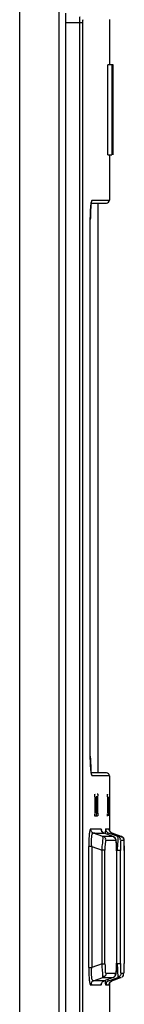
# Model space of a CAD drawing. Header units: inches. Extents: x 0 to 117, y 0 to 83.
# Tile 20 of 60: x 58.124 to 58.398, y 47.652 to 50.238. Entities that reach past the tile are written whole.
import ezdxf

# ---------------------------------------------------------------- set-up
doc = ezdxf.new("R2010")
doc.units = ezdxf.units.IN
doc.header["$LTSCALE"] = 6.431102
doc.header["$MEASUREMENT"] = 0
doc.layers.get('0').update_dxf_attribs({"linetype": 'CONTINUOUS'})

msp = doc.modelspace()

# ---------------------------------------------------------------- linework, layer by layer
at = {"color": 7, "linetype": 'CONTINUOUS'}
for p, q in [((58.1241, 34.7291), (58.1241, 52.4938)), ((58.2274, 34.7209), (58.2274, 52.4937)), ((58.2438, 50.2547), (58.2438, 45.1746)), ((58.2438, 50.2305), (58.2892, 50.2305)), ((58.2814, 45.2187), (58.2814, 50.2305)), ((58.2892, 45.2187), (58.2892, 50.2305)), ((58.3589, 50.2384), (58.3589, 50.1195)), ((58.355, 49.8833), (58.355, 50.1195)), ((58.3688, 50.1195), (58.355, 50.1195)), ((58.3654, 50.1195), (58.3654, 49.8833)), ((58.3688, 49.8833), (58.3688, 50.1195)), ((58.355, 49.8833), (58.3654, 49.8833)), ((58.3589, 49.8833), (58.3589, 49.764)), ((58.3687, 49.8833), (58.3688, 49.8833)), ((58.3121, 49.7561), (58.3505, 49.7561)), ((58.3137, 49.764), (58.3584, 49.764)), ((58.3294, 48.2601), (58.3294, 49.7561)), ((58.309, 49.7128), (58.309, 49.7128)), ((58.309, 48.3034), (58.309, 48.3034)), ((58.351, 48.2601), (58.3121, 48.2601)), ((58.3131, 48.2527), (58.3137, 48.2522)), ((58.3589, 48.2522), (58.3137, 48.2522)), ((58.3589, 48.2522), (58.3589, 48.1084)), ((58.3273, 48.2049), (58.328, 48.2049)), ((58.3208, 48.1971), (58.3208, 48.1538)), ((58.3246, 48.1971), (58.3246, 48.1538)), ((58.3286, 48.1971), (58.3246, 48.1971)), ((58.3286, 48.1538), (58.3286, 48.1971)), ((58.3538, 48.1971), (58.3538, 48.1538)), ((58.3563, 48.1538), (58.3563, 48.1971)), ((58.3246, 48.1538), (58.3286, 48.1538)), ((58.3563, 48.1538), (58.3563, 48.147)), ((58.328, 48.1459), (58.3222, 48.1459)), ((58.3095, 48.1128), (58.3373, 48.1128)), ((58.3421, 48.093), (58.3172, 48.1017)), ((58.3211, 48.1017), (58.3172, 48.1017)), ((58.3211, 48.1017), (58.3429, 48.1017)), ((58.3429, 48.1017), (58.3451, 48.1017)), ((58.3451, 48.1017), (58.3451, 48.1017)), ((58.3686, 48.093), (58.3452, 48.1017)), ((58.3491, 48.1128), (58.3579, 48.1128)), ((58.3701, 48.097), (58.3569, 48.1017)), ((58.3585, 48.1115), (58.3584, 48.1123)), ((58.3653, 48.1017), (58.3651, 48.1017)), ((58.3661, 48.1017), (58.3653, 48.1017)), ((58.3899, 48.093), (58.3661, 48.1017)), ((58.3661, 48.1017), (58.3661, 48.1017)), ((58.3661, 48.1017), (58.3712, 48.0999)), ((58.3811, 48.093), (58.3701, 48.097)), ((58.3712, 48.0999), (58.3899, 48.0931)), ((58.3451, 48.093), (58.3421, 48.093)), ((58.3685, 48.093), (58.3451, 48.093)), ((58.3762, 48.0819), (58.3498, 48.0819)), ((58.3685, 48.093), (58.3685, 48.093)), ((58.3685, 48.093), (58.3686, 48.093)), ((58.3899, 48.0931), (58.3811, 48.093)), ((58.3976, 48.082), (58.3889, 48.082)), ((58.3899, 48.0931), (58.3899, 48.093)), ((58.3978, 48.0787), (58.3977, 48.0815)), ((58.3978, 48.079), (58.3978, 48.0797)), ((58.3979, 48.056), (58.3978, 48.0787)), ((58.3979, 48.0679), (58.3978, 48.0745)), ((58.3049, 47.749), (58.3049, 48.0664)), ((58.3126, 48.0664), (58.3049, 48.0664)), ((58.3126, 48.0664), (58.3126, 47.749)), ((58.3126, 48.0664), (58.3396, 48.0569)), ((58.3396, 47.7585), (58.3396, 48.0569)), ((58.3473, 48.0569), (58.3396, 48.0569)), ((58.3473, 47.7585), (58.3473, 48.0569)), ((58.3778, 48.0578), (58.3778, 47.76)), ((58.3778, 48.0554), (58.3778, 48.0554)), ((58.3878, 48.0564), (58.38, 48.0564)), ((58.3878, 47.759), (58.3878, 48.0564)), ((58.3979, 48.0679), (58.3979, 47.7594)), ((58.3778, 47.76), (58.3778, 47.76)), ((58.3778, 47.755), (58.3778, 47.76)), ((58.3979, 47.7464), (58.3979, 47.7594)), ((58.3979, 47.7548), (58.3979, 47.7594)), ((58.3049, 47.749), (58.3126, 47.749)), ((58.3396, 47.7585), (58.3126, 47.749)), ((58.3396, 47.7585), (58.3473, 47.7585)), ((58.3498, 47.7335), (58.3762, 47.7335)), ((58.38, 47.759), (58.3878, 47.759)), ((58.3805, 47.7527), (58.38, 47.759)), ((58.3884, 47.7366), (58.3887, 47.7339)), ((58.3889, 47.7335), (58.3972, 47.7335)), ((58.3172, 47.7137), (58.3421, 47.7224)), ((58.3251, 47.7137), (58.3172, 47.7137)), ((58.3276, 47.7137), (58.3251, 47.7137)), ((58.3451, 47.7137), (58.3276, 47.7137)), ((58.3421, 47.7224), (58.366, 47.7224)), ((58.3451, 47.7137), (58.3451, 47.7137)), ((58.3686, 47.7224), (58.3452, 47.7137)), ((58.3569, 47.7137), (58.37, 47.7184)), ((58.3589, 47.708), (58.3589, 47.5081)), ((58.3652, 47.7137), (58.3659, 47.7136)), ((58.3659, 47.7136), (58.3661, 47.7137)), ((58.366, 47.7224), (58.3685, 47.7224)), ((58.3899, 47.7224), (58.3661, 47.7137)), ((58.3711, 47.7155), (58.3661, 47.7137)), ((58.3661, 47.7137), (58.3661, 47.7137)), ((58.3685, 47.7224), (58.3716, 47.7239)), ((58.3686, 47.7224), (58.3685, 47.7224)), ((58.3686, 47.7224), (58.3686, 47.7224)), ((58.37, 47.7184), (58.3811, 47.7224)), ((58.3899, 47.7224), (58.3711, 47.7155)), ((58.3811, 47.7224), (58.3872, 47.7224)), ((58.3872, 47.7224), (58.3894, 47.7224)), ((58.3899, 47.7224), (58.3899, 47.7224)), ((58.3373, 47.7026), (58.3095, 47.7026)), ((58.3584, 47.7026), (58.3491, 47.7026)), ((58.3584, 47.7026), (58.3585, 47.7039))]:
    msp.add_line(p, q, dxfattribs=at)
for points in [[(58.309, 48.3017), (58.309, 49.7147), (58.309, 49.7178), (58.3091, 49.7209), (58.3091, 49.724), (58.3092, 49.7269), (58.3093, 49.7298), (58.3094, 49.7326), (58.3095, 49.7353), (58.3096, 49.7378), (58.3098, 49.7403), (58.3099, 49.7426), (58.3101, 49.7449), (58.3103, 49.7469), (58.3104, 49.7489), (58.3106, 49.7507), (58.3108, 49.7524), (58.311, 49.7539), (58.3112, 49.7552), (58.3114, 49.7564), (58.3116, 49.7575), (58.3118, 49.7583), (58.3119, 49.759), (58.3121, 49.7595), (58.3121, 49.7595)], [(58.3094, 48.2839), (58.3093, 48.2867), (58.3092, 48.2895), (58.3091, 48.2925), (58.309, 48.2955), (58.309, 48.2986), (58.309, 48.3017)], [(58.3098, 48.2762), (58.3096, 48.2786), (58.3095, 48.2812), (58.3094, 48.2839)], [(58.3121, 48.2565), (58.3121, 48.2565), (58.3121, 48.2567), (58.3119, 48.2572), (58.3117, 48.258), (58.3116, 48.2588), (58.3114, 48.2599), (58.3112, 48.2611), (58.311, 48.2625), (58.3108, 48.264), (58.3106, 48.2657), (58.3104, 48.2675), (58.3102, 48.2695), (58.3101, 48.2716), (58.3099, 48.2738), (58.3098, 48.2762)], [(58.3095, 48.1128), (58.3095, 48.1122), (58.3096, 48.1115), (58.3097, 48.1109), (58.3098, 48.1103), (58.31, 48.1096), (58.3102, 48.109), (58.3104, 48.1084), (58.3106, 48.1078), (58.3109, 48.1072)], [(58.3396, 48.1061), (58.339, 48.1071), (58.3387, 48.1078), (58.3385, 48.1083), (58.3385, 48.1084)], [(58.3451, 48.1017), (58.3434, 48.1025), (58.3417, 48.1037), (58.3405, 48.1049), (58.3396, 48.1061)], [(58.352, 48.1052), (58.3524, 48.1047), (58.3529, 48.1042), (58.3534, 48.1037), (58.3539, 48.1033), (58.3545, 48.1029), (58.3551, 48.1026), (58.3557, 48.1023), (58.3563, 48.102), (58.3569, 48.1017)], [(58.3661, 48.1017), (58.3647, 48.1024), (58.3635, 48.1031), (58.3624, 48.104), (58.3614, 48.1049), (58.3606, 48.1059), (58.3599, 48.107), (58.3594, 48.1081), (58.359, 48.1091), (58.3587, 48.11), (58.3586, 48.1107), (58.3585, 48.1111), (58.3585, 48.1114), (58.3585, 48.1114)], [(58.3778, 48.0578), (58.3778, 48.0612), (58.3777, 48.0644), (58.3777, 48.0675), (58.3776, 48.0703), (58.3775, 48.0729), (58.3773, 48.0753), (58.3772, 48.0774), (58.377, 48.0793), (58.3768, 48.0809), (58.3766, 48.0824), (58.3763, 48.0838), (58.3759, 48.0853), (58.3752, 48.087), (58.3741, 48.0888), (58.3725, 48.0906), (58.3704, 48.0921), (58.3686, 48.093)], [(58.3977, 48.0803), (58.3977, 48.0808), (58.3977, 48.0813), (58.3977, 48.0817), (58.3977, 48.0822), (58.3976, 48.0826), (58.3976, 48.0831), (58.3975, 48.0837), (58.3974, 48.0845), (58.3971, 48.0856), (58.3967, 48.0866), (58.3961, 48.0877), (58.3954, 48.0888), (58.3946, 48.0898), (58.3936, 48.0908), (58.3925, 48.0917), (58.3913, 48.0924), (58.3899, 48.093)], [(58.3978, 48.0745), (58.3978, 48.0755), (58.3978, 48.0783)], [(58.3686, 47.7224), (58.37, 47.723), (58.372, 47.7244), (58.3736, 47.726), (58.3748, 47.7277), (58.3756, 47.7293), (58.3761, 47.7307), (58.3764, 47.732), (58.3767, 47.7333), (58.3769, 47.7347), (58.377, 47.7362), (58.3772, 47.7378), (58.3773, 47.7397), (58.3774, 47.7418), (58.3775, 47.7441), (58.3776, 47.7466)], [(58.3776, 47.7466), (58.3777, 47.7493), (58.3778, 47.7521), (58.3778, 47.755)], [(58.3386, 47.708), (58.3385, 47.7073), (58.3384, 47.707), (58.3384, 47.7069), (58.3385, 47.7072), (58.3388, 47.7078), (58.3393, 47.7089), (58.3402, 47.7102), (58.3415, 47.7116), (58.3433, 47.7128), (58.3451, 47.7137)], [(58.3401, 47.7101), (58.3408, 47.711), (58.3415, 47.7116), (58.3422, 47.7121), (58.3427, 47.7125), (58.3431, 47.7128), (58.3436, 47.713), (58.3441, 47.7133), (58.3446, 47.7135), (58.3451, 47.7137)], [(58.3585, 47.7043), (58.3585, 47.7041), (58.3585, 47.7039), (58.3584, 47.7039), (58.3585, 47.7039), (58.3585, 47.7041), (58.3586, 47.7047), (58.3587, 47.7054), (58.359, 47.7063), (58.3594, 47.7074), (58.36, 47.7086), (58.3608, 47.7098), (58.3618, 47.7109), (58.3627, 47.7117)], [(58.3627, 47.7117), (58.363, 47.712), (58.3634, 47.7123), (58.3637, 47.7125), (58.3641, 47.7127), (58.3645, 47.713), (58.3649, 47.7132), (58.3653, 47.7133), (58.3657, 47.7135)]]:
    msp.add_lwpolyline(points, dxfattribs=at)
for centre, radius, start, end in [((58.3058, 49.764), 0.0079, 320.3928, 0.0322), ((58.351, 49.764), 0.00787, 270.0001, 360), ((58.8041, 49.7135), 0.4951, 177.8022, 179.2815), ((58.9098, 49.7118), 0.6008, 179.242, 179.9013), ((58.3058, 48.2522), 0.0079, 359.9696, 39.5722), ((58.351, 48.2522), 0.00787, 0, 89.9999), ((58.8805, 48.0577), 0.4927, 178.6783, 179.6146), ((59.007, 48.0564), 0.6192, 179.5793, 179.9984), ((57.8821, 47.7603), 0.4958, 359.4114, 359.9631), ((58.0052, 47.7587), 0.3726, 358.1675, 359.4642), ((57.2802, 47.6673), 1.1036, 4.1252, 4.4394), ((55.9231, 47.7579), 2.4748, 359.7361, 359.9268)]:
    msp.add_arc(centre, radius, start, end, dxfattribs=at)
for points, knots in [([(58.2814, 50.2305), (58.2814, 50.2343), (58.2828, 50.2377), (58.2807, 50.2463), (58.2823, 50.2463)], [0, 0, 0, 0, 0.705637, 1, 1, 1, 1]), ([(58.2892, 50.2305), (58.2892, 50.2323), (58.2893, 50.2335), (58.2895, 50.2379), (58.2899, 50.2366), (58.2899, 50.2362)], [0, 0, 0, 0, 0.688683, 0.86461, 1, 1, 1, 1]), ([(58.3137, 49.764), (58.3129, 49.7638), (58.3119, 49.7601), (58.3101, 49.7507), (58.3096, 49.7402), (58.3093, 49.7325)], [0, 0, 0, 0, 0.081351, 0.282904, 1, 1, 1, 1]), ([(58.309, 48.3034), (58.309, 48.2921), (58.3106, 48.2759), (58.31, 48.2576), (58.3131, 48.2527)], [0, 0, 0, 0, 0.661817, 1, 1, 1, 1]), ([(58.3208, 48.1971), (58.3208, 48.1989), (58.3209, 48.2), (58.321, 48.2046), (58.3213, 48.2033), (58.3213, 48.203)], [0, 0, 0, 0, 0.696927, 0.877498, 1, 1, 1, 1]), ([(58.328, 48.2049), (58.3285, 48.2049), (58.3282, 48.2016), (58.3285, 48.2002), (58.3284, 48.1986)], [0, 0, 0, 0, 0.258177, 1, 1, 1, 1]), ([(58.3538, 48.1971), (58.3538, 48.1989), (58.3538, 48.2), (58.3538, 48.2046), (58.3539, 48.2032), (58.354, 48.2029)], [0, 0, 0, 0, 0.698358, 0.877785, 1, 1, 1, 1]), ([(58.3215, 48.1459), (58.3209, 48.1459), (58.3212, 48.1492), (58.3209, 48.1507), (58.321, 48.1522)], [0, 0, 0, 0, 0.259369, 1, 1, 1, 1]), ([(58.3246, 48.1538), (58.3246, 48.152), (58.3246, 48.1508), (58.3245, 48.1464), (58.3242, 48.1478), (58.3242, 48.1481)], [0, 0, 0, 0, 0.691623, 0.867449, 1, 1, 1, 1]), ([(58.3286, 48.1538), (58.3286, 48.152), (58.3285, 48.1508), (58.3284, 48.1463), (58.3281, 48.1476), (58.3281, 48.1479)], [0, 0, 0, 0, 0.697512, 0.878088, 1, 1, 1, 1]), ([(58.354, 48.1459), (58.3535, 48.1459), (58.3544, 48.1493), (58.3538, 48.1506), (58.3538, 48.1522)], [0, 0, 0, 0, 0.250916, 1, 1, 1, 1]), ([(58.3095, 48.1128), (58.3084, 48.1124), (58.3072, 48.1071), (58.3059, 48.0985), (58.305, 48.0835), (58.3049, 48.0725), (58.3049, 48.0664)], [0, 0, 0, 0, 0.077163, 0.285878, 0.611718, 1, 1, 1, 1]), ([(58.3126, 48.0664), (58.3119, 48.0751), (58.3112, 48.0835), (58.3139, 48.1023), (58.3172, 48.1017)], [0, 0, 0, 0, 0.723185, 1, 1, 1, 1]), ([(58.3387, 48.1079), (58.3386, 48.1088), (58.3383, 48.1103), (58.338, 48.1119), (58.3378, 48.1124)], [0, 0, 0, 0, 0.629174, 1, 1, 1, 1]), ([(58.3451, 48.1017), (58.343, 48.1025), (58.3386, 48.104), (58.3383, 48.1096), (58.3395, 48.1112)], [0, 0, 0, 0, 0.523722, 1, 1, 1, 1]), ([(58.3491, 48.1128), (58.3483, 48.1123), (58.3486, 48.1073), (58.3479, 48.1038), (58.3477, 48.1008)], [0, 0, 0, 0, 0.254863, 1, 1, 1, 1]), ([(58.3569, 48.1017), (58.3565, 48.1018), (58.3551, 48.1006), (58.355, 48.0992), (58.3548, 48.0982)], [0, 0, 0, 0, 0.312507, 1, 1, 1, 1]), ([(58.3661, 48.1017), (58.3641, 48.1025), (58.3596, 48.104), (58.3593, 48.1096), (58.3605, 48.1112)], [0, 0, 0, 0, 0.52409, 1, 1, 1, 1]), ([(58.3396, 48.0569), (58.34, 48.0615), (58.3407, 48.0735), (58.3427, 48.0856), (58.3421, 48.093)], [0, 0, 0, 0, 0.380703, 1, 1, 1, 1]), ([(58.3421, 48.093), (58.3441, 48.0922), (58.3485, 48.0907), (58.3488, 48.0852), (58.3476, 48.0836)], [0, 0, 0, 0, 0.523081, 1, 1, 1, 1]), ([(58.3498, 48.0819), (58.3491, 48.0819), (58.3486, 48.0786), (58.3474, 48.0715), (58.3473, 48.0629), (58.3473, 48.0569)], [0, 0, 0, 0, 0.076555, 0.285759, 1, 1, 1, 1]), ([(58.3717, 48.0907), (58.3713, 48.0907), (58.3705, 48.0907), (58.3697, 48.0905), (58.3693, 48.0904)], [0, 0, 0, 0, 0.460169, 1, 1, 1, 1]), ([(58.3778, 48.0554), (58.3778, 48.0617), (58.3782, 48.0709), (58.3767, 48.0779), (58.3769, 48.0819), (58.3762, 48.0819)], [0, 0, 0, 0, 0.705285, 0.922494, 1, 1, 1, 1]), ([(58.3811, 48.093), (58.3832, 48.0923), (58.3876, 48.0908), (58.3879, 48.0852), (58.3867, 48.0836)], [0, 0, 0, 0, 0.523775, 1, 1, 1, 1]), ([(58.3816, 48.0798), (58.3817, 48.0813), (58.3818, 48.0854), (58.382, 48.0897), (58.3814, 48.0923)], [0, 0, 0, 0, 0.355271, 1, 1, 1, 1]), ([(58.3889, 48.082), (58.3879, 48.0814), (58.389, 48.0758), (58.388, 48.0722), (58.3879, 48.069)], [0, 0, 0, 0, 0.258228, 1, 1, 1, 1]), ([(58.3938, 48.0906), (58.3934, 48.0907), (58.3923, 48.0908), (58.3912, 48.0906), (58.3907, 48.0904)], [0, 0, 0, 0, 0.451615, 1, 1, 1, 1]), ([(58.3964, 48.0882), (58.3961, 48.0887), (58.3954, 48.0897), (58.3944, 48.0904), (58.3938, 48.0906)], [0, 0, 0, 0, 0.509487, 1, 1, 1, 1]), ([(58.3974, 48.0851), (58.3973, 48.0856), (58.397, 48.0867), (58.3966, 48.0877), (58.3964, 48.0882)], [0, 0, 0, 0, 0.509307, 1, 1, 1, 1]), ([(58.3049, 47.749), (58.3049, 47.7429), (58.305, 47.7319), (58.3059, 47.7169), (58.3072, 47.7083), (58.3084, 47.703), (58.3095, 47.7026)], [0, 0, 0, 0, 0.388294, 0.714195, 0.922903, 1, 1, 1, 1]), ([(58.3172, 47.7137), (58.3139, 47.7131), (58.3112, 47.7319), (58.3119, 47.7403), (58.3126, 47.749)], [0, 0, 0, 0, 0.277176, 1, 1, 1, 1]), ([(58.3421, 47.7224), (58.3422, 47.7234), (58.3415, 47.7355), (58.3404, 47.7475), (58.3396, 47.7585)], [0, 0, 0, 0, 0.082857, 1, 1, 1, 1]), ([(58.3498, 47.7335), (58.3498, 47.7313), (58.3499, 47.7266), (58.3448, 47.7245), (58.3429, 47.7251)], [0, 0, 0, 0, 0.524831, 1, 1, 1, 1]), ([(58.3473, 47.7585), (58.3473, 47.7525), (58.349, 47.7463), (58.3474, 47.7339), (58.3498, 47.7335)], [0, 0, 0, 0, 0.717297, 1, 1, 1, 1]), ([(58.3762, 47.7335), (58.3773, 47.7338), (58.3765, 47.7401), (58.3775, 47.7435), (58.3776, 47.7468)], [0, 0, 0, 0, 0.26764, 1, 1, 1, 1]), ([(58.3811, 47.7224), (58.383, 47.7237), (58.3803, 47.734), (58.3814, 47.7409), (58.381, 47.7467)], [0, 0, 0, 0, 0.284597, 1, 1, 1, 1]), ([(58.3889, 47.7335), (58.3889, 47.7313), (58.389, 47.7266), (58.3839, 47.7244), (58.382, 47.725)], [0, 0, 0, 0, 0.524122, 1, 1, 1, 1]), ([(58.3878, 47.759), (58.3878, 47.7567), (58.3879, 47.7493), (58.3879, 47.7418), (58.3884, 47.7366)], [0, 0, 0, 0, 0.2998, 1, 1, 1, 1]), ([(58.3976, 47.7335), (58.3978, 47.7337), (58.3973, 47.7383), (58.3978, 47.7425), (58.3979, 47.7465)], [0, 0, 0, 0, 0.068686, 1, 1, 1, 1]), ([(58.3172, 47.7137), (58.3152, 47.7129), (58.3108, 47.7114), (58.3105, 47.7058), (58.3117, 47.7042)], [0, 0, 0, 0, 0.523257, 1, 1, 1, 1]), ([(58.3373, 47.7026), (58.3378, 47.7026), (58.3382, 47.705), (58.3385, 47.7063), (58.3387, 47.7075)], [0, 0, 0, 0, 0.272902, 1, 1, 1, 1]), ([(58.3477, 47.7146), (58.3478, 47.7131), (58.3481, 47.7093), (58.3481, 47.7054), (58.3489, 47.7031)], [0, 0, 0, 0, 0.377811, 1, 1, 1, 1]), ([(58.3569, 47.7137), (58.3549, 47.7129), (58.3504, 47.7114), (58.3501, 47.7058), (58.3513, 47.7042)], [0, 0, 0, 0, 0.523938, 1, 1, 1, 1]), ([(58.3548, 47.7172), (58.355, 47.7165), (58.3552, 47.7153), (58.3558, 47.7141), (58.3562, 47.7138)], [0, 0, 0, 0, 0.63153, 1, 1, 1, 1])]:
    msp.add_open_spline(points, degree=3, knots=knots, dxfattribs=at)
for points in [[(58.3109, 48.1072), (58.3122, 48.1048), (58.3146, 48.1027), (58.3172, 48.1017)], [(58.3491, 48.1128), (58.3491, 48.1101), (58.3502, 48.1072), (58.352, 48.1052)], [(58.3762, 48.0819), (58.3762, 48.0852), (58.375, 48.0903), (58.3717, 48.0907)], [(58.38, 48.0564), (58.3807, 48.0642), (58.3813, 48.072), (58.3816, 48.0798)], [(58.3373, 47.7026), (58.3373, 47.7053), (58.3384, 47.7081), (58.3401, 47.7101)], [(58.3584, 47.7026), (58.3584, 47.706), (58.3601, 47.7096), (58.3627, 47.7117)], [(58.3716, 47.7239), (58.3739, 47.7253), (58.3757, 47.7296), (58.374, 47.7318)], [(58.3928, 47.7237), (58.3952, 47.7251), (58.3972, 47.7295), (58.3955, 47.7318)]]:
    msp.add_open_spline(points, degree=3, dxfattribs=at)

doc.saveas('drawing.dxf')
